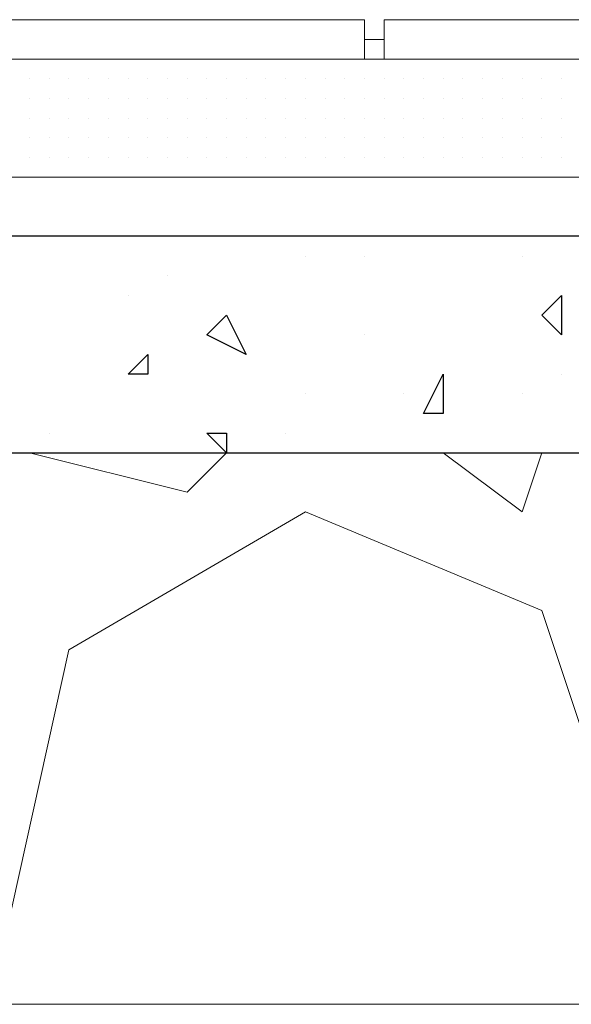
# Model space of a CAD drawing. Header units: metres. Extents: x 5.7 to 89.8, y 4 to 63.5.
# Tile 79 of 256: x 17.614 to 17.884, y 45.389 to 45.87. Entities that reach past the tile are written whole.
import ezdxf

# ---------------------------------------------------------------- set-up
doc = ezdxf.new("R2010")
doc.units = ezdxf.units.M
doc.header["$MEASUREMENT"] = 0
for name, color, linetype in [('PDF17_hatch', 7, 'Continuous'), ('PDF17_hatch-borshi', 7, 'Continuous'), ('PDF17_kaff', 7, 'Continuous')]:
    doc.layers.add(name, color=color, linetype=linetype)

msp = doc.modelspace()

# ---------------------------------------------------------------- linework, layer by layer
at = {"layer": 'PDF17_hatch', "lineweight": 25}
for points in [[(17.6572, 45.76425), (17.6572, 45.76425)], [(17.67646, 45.76425), (17.67646, 45.76425)], [(17.80167, 45.76425), (17.80167, 45.76425)], [(17.75351, 45.75462), (17.75351, 45.75462)], [(17.78241, 45.75462), (17.78241, 45.75462)], [(17.85946, 45.75462), (17.85946, 45.75462)], [(17.68609, 45.74499), (17.68609, 45.74499)], [(17.66683, 45.73536), (17.66683, 45.73536)], [(17.87872, 45.72573), (17.87872, 45.72573)], [(17.78241, 45.7161), (17.78241, 45.7161)], [(17.67646, 45.69683), (17.67646, 45.69683)], [(17.87872, 45.69683), (17.87872, 45.69683)], [(17.75351, 45.6872), (17.75351, 45.6872)], [(17.80167, 45.6872), (17.80167, 45.6872)], [(17.85946, 45.6872), (17.85946, 45.6872)], [(17.62831, 45.66794), (17.62831, 45.66794)], [(17.74388, 45.66794), (17.74388, 45.66794)], [(17.61868, 45.65831), (17.61868, 45.65831)], [(17.72462, 45.65831), (17.72462, 45.65831)], [(17.87872, 45.65831), (17.87872, 45.65831)]]:
    msp.add_lwpolyline(points, dxfattribs=at)
for points in [[(17.87872, 45.73536), (17.87872, 45.7161), (17.86909, 45.72573)], [(17.72462, 45.70646), (17.70536, 45.7161), (17.71499, 45.72573)], [(17.67646, 45.70646), (17.67646, 45.69683), (17.66683, 45.69683)], [(17.82093, 45.69683), (17.82093, 45.67757), (17.8113, 45.67757)], [(17.71499, 45.66794), (17.71499, 45.65831), (17.70536, 45.66794)]]:
    msp.add_lwpolyline(points, close=True, dxfattribs=at)
at = {"layer": 'PDF17_hatch-borshi', "lineweight": 18}
for points in [[(17.62831, 45.85093), (17.62831, 45.85093)], [(17.66683, 45.85093), (17.66683, 45.85093)], [(17.67646, 45.85093), (17.67646, 45.85093)], [(17.69572, 45.85093), (17.69572, 45.85093)], [(17.70536, 45.85093), (17.70536, 45.85093)], [(17.71499, 45.85093), (17.71499, 45.85093)], [(17.71499, 45.85093), (17.71499, 45.85093)], [(17.72462, 45.85093), (17.72462, 45.85093)], [(17.72462, 45.85093), (17.72462, 45.85093)], [(17.73425, 45.85093), (17.73425, 45.85093)], [(17.75351, 45.85093), (17.75351, 45.85093)], [(17.82093, 45.85093), (17.82093, 45.85093)], [(17.82093, 45.85093), (17.82093, 45.85093)], [(17.82093, 45.85093), (17.82093, 45.85093)], [(17.84019, 45.85093), (17.84019, 45.85093)], [(17.84982, 45.85093), (17.84982, 45.85093)], [(17.84982, 45.85093), (17.84982, 45.85093)], [(17.85946, 45.85093), (17.85946, 45.85093)], [(17.86909, 45.85093), (17.86909, 45.85093)], [(17.87872, 45.85093), (17.87872, 45.85093)], [(17.87872, 45.85093), (17.87872, 45.85093)], [(17.61868, 45.8413), (17.61868, 45.8413)], [(17.61868, 45.8413), (17.61868, 45.8413)], [(17.61868, 45.8413), (17.61868, 45.8413)], [(17.61868, 45.8413), (17.61868, 45.8413)], [(17.61868, 45.8413), (17.61868, 45.8413)], [(17.62831, 45.8413), (17.62831, 45.8413)], [(17.62831, 45.8413), (17.62831, 45.8413)], [(17.62831, 45.8413), (17.62831, 45.8413)], [(17.62831, 45.8413), (17.62831, 45.8413)], [(17.63794, 45.8413), (17.63794, 45.8413)], [(17.63794, 45.8413), (17.63794, 45.8413)], [(17.63794, 45.8413), (17.63794, 45.8413)], [(17.63794, 45.8413), (17.63794, 45.8413)], [(17.64757, 45.8413), (17.64757, 45.8413)], [(17.64757, 45.8413), (17.64757, 45.8413)], [(17.64757, 45.8413), (17.64757, 45.8413)], [(17.6572, 45.8413), (17.6572, 45.8413)], [(17.6572, 45.8413), (17.6572, 45.8413)], [(17.6572, 45.8413), (17.6572, 45.8413)], [(17.6572, 45.8413), (17.6572, 45.8413)], [(17.66683, 45.8413), (17.66683, 45.8413)], [(17.66683, 45.8413), (17.66683, 45.8413)], [(17.66683, 45.8413), (17.66683, 45.8413)], [(17.67646, 45.8413), (17.67646, 45.8413)], [(17.67646, 45.8413), (17.67646, 45.8413)], [(17.67646, 45.8413), (17.67646, 45.8413)], [(17.68609, 45.8413), (17.68609, 45.8413)], [(17.68609, 45.8413), (17.68609, 45.8413)], [(17.68609, 45.8413), (17.68609, 45.8413)], [(17.69572, 45.8413), (17.69572, 45.8413)], [(17.69572, 45.8413), (17.69572, 45.8413)], [(17.69572, 45.8413), (17.69572, 45.8413)], [(17.69572, 45.8413), (17.69572, 45.8413)], [(17.69572, 45.8413), (17.69572, 45.8413)], [(17.70536, 45.8413), (17.70536, 45.8413)], [(17.70536, 45.8413), (17.70536, 45.8413)], [(17.71499, 45.8413), (17.71499, 45.8413)], [(17.71499, 45.8413), (17.71499, 45.8413)], [(17.71499, 45.8413), (17.71499, 45.8413)], [(17.71499, 45.8413), (17.71499, 45.8413)], [(17.71499, 45.8413), (17.71499, 45.8413)], [(17.72462, 45.8413), (17.72462, 45.8413)], [(17.72462, 45.8413), (17.72462, 45.8413)], [(17.72462, 45.8413), (17.72462, 45.8413)], [(17.73425, 45.8413), (17.73425, 45.8413)], [(17.73425, 45.8413), (17.73425, 45.8413)], [(17.73425, 45.8413), (17.73425, 45.8413)], [(17.74388, 45.8413), (17.74388, 45.8413)], [(17.74388, 45.8413), (17.74388, 45.8413)], [(17.74388, 45.8413), (17.74388, 45.8413)], [(17.74388, 45.8413), (17.74388, 45.8413)], [(17.75351, 45.8413), (17.75351, 45.8413)], [(17.75351, 45.8413), (17.75351, 45.8413)], [(17.75351, 45.8413), (17.75351, 45.8413)], [(17.75351, 45.8413), (17.75351, 45.8413)], [(17.76314, 45.8413), (17.76314, 45.8413)], [(17.76314, 45.8413), (17.76314, 45.8413)], [(17.76314, 45.8413), (17.76314, 45.8413)], [(17.76314, 45.8413), (17.76314, 45.8413)], [(17.77277, 45.8413), (17.77277, 45.8413)], [(17.77277, 45.8413), (17.77277, 45.8413)], [(17.77277, 45.8413), (17.77277, 45.8413)], [(17.77277, 45.8413), (17.77277, 45.8413)], [(17.77277, 45.8413), (17.77277, 45.8413)], [(17.78241, 45.8413), (17.78241, 45.8413)], [(17.78241, 45.8413), (17.78241, 45.8413)], [(17.78241, 45.8413), (17.78241, 45.8413)], [(17.78241, 45.8413), (17.78241, 45.8413)], [(17.79204, 45.8413), (17.79204, 45.8413)], [(17.79204, 45.8413), (17.79204, 45.8413)], [(17.79204, 45.8413), (17.79204, 45.8413)], [(17.79204, 45.8413), (17.79204, 45.8413)], [(17.80167, 45.8413), (17.80167, 45.8413)], [(17.80167, 45.8413), (17.80167, 45.8413)], [(17.80167, 45.8413), (17.80167, 45.8413)], [(17.8113, 45.8413), (17.8113, 45.8413)], [(17.8113, 45.8413), (17.8113, 45.8413)], [(17.8113, 45.8413), (17.8113, 45.8413)], [(17.8113, 45.8413), (17.8113, 45.8413)], [(17.82093, 45.8413), (17.82093, 45.8413)], [(17.82093, 45.8413), (17.82093, 45.8413)], [(17.82093, 45.8413), (17.82093, 45.8413)], [(17.82093, 45.8413), (17.82093, 45.8413)], [(17.82093, 45.8413), (17.82093, 45.8413)], [(17.83056, 45.8413), (17.83056, 45.8413)], [(17.83056, 45.8413), (17.83056, 45.8413)], [(17.83056, 45.8413), (17.83056, 45.8413)], [(17.83056, 45.8413), (17.83056, 45.8413)], [(17.84019, 45.8413), (17.84019, 45.8413)], [(17.84019, 45.8413), (17.84019, 45.8413)], [(17.84019, 45.8413), (17.84019, 45.8413)], [(17.84019, 45.8413), (17.84019, 45.8413)], [(17.84982, 45.8413), (17.84982, 45.8413)], [(17.84982, 45.8413), (17.84982, 45.8413)], [(17.84982, 45.8413), (17.84982, 45.8413)], [(17.84982, 45.8413), (17.84982, 45.8413)], [(17.85946, 45.8413), (17.85946, 45.8413)], [(17.85946, 45.8413), (17.85946, 45.8413)], [(17.85946, 45.8413), (17.85946, 45.8413)], [(17.86909, 45.8413), (17.86909, 45.8413)], [(17.86909, 45.8413), (17.86909, 45.8413)], [(17.87872, 45.8413), (17.87872, 45.8413)], [(17.87872, 45.8413), (17.87872, 45.8413)], [(17.87872, 45.8413), (17.87872, 45.8413)], [(17.87872, 45.8413), (17.87872, 45.8413)], [(17.87872, 45.8413), (17.87872, 45.8413)], [(17.61868, 45.83167), (17.61868, 45.83167)], [(17.61868, 45.83167), (17.61868, 45.83167)], [(17.61868, 45.83167), (17.61868, 45.83167)], [(17.62831, 45.83167), (17.62831, 45.83167)], [(17.62831, 45.83167), (17.62831, 45.83167)], [(17.62831, 45.83167), (17.62831, 45.83167)], [(17.62831, 45.83167), (17.62831, 45.83167)], [(17.63794, 45.83167), (17.63794, 45.83167)], [(17.63794, 45.83167), (17.63794, 45.83167)], [(17.64757, 45.83167), (17.64757, 45.83167)], [(17.64757, 45.83167), (17.64757, 45.83167)], [(17.64757, 45.83167), (17.64757, 45.83167)], [(17.64757, 45.83167), (17.64757, 45.83167)], [(17.6572, 45.83167), (17.6572, 45.83167)], [(17.6572, 45.83167), (17.6572, 45.83167)], [(17.6572, 45.83167), (17.6572, 45.83167)], [(17.66683, 45.83167), (17.66683, 45.83167)], [(17.66683, 45.83167), (17.66683, 45.83167)], [(17.66683, 45.83167), (17.66683, 45.83167)], [(17.66683, 45.83167), (17.66683, 45.83167)], [(17.67646, 45.83167), (17.67646, 45.83167)], [(17.67646, 45.83167), (17.67646, 45.83167)], [(17.68609, 45.83167), (17.68609, 45.83167)], [(17.68609, 45.83167), (17.68609, 45.83167)], [(17.68609, 45.83167), (17.68609, 45.83167)], [(17.68609, 45.83167), (17.68609, 45.83167)], [(17.69572, 45.83167), (17.69572, 45.83167)], [(17.69572, 45.83167), (17.69572, 45.83167)], [(17.69572, 45.83167), (17.69572, 45.83167)], [(17.69572, 45.83167), (17.69572, 45.83167)], [(17.70536, 45.83167), (17.70536, 45.83167)], [(17.70536, 45.83167), (17.70536, 45.83167)], [(17.70536, 45.83167), (17.70536, 45.83167)], [(17.71499, 45.83167), (17.71499, 45.83167)], [(17.71499, 45.83167), (17.71499, 45.83167)], [(17.71499, 45.83167), (17.71499, 45.83167)], [(17.71499, 45.83167), (17.71499, 45.83167)], [(17.72462, 45.83167), (17.72462, 45.83167)], [(17.72462, 45.83167), (17.72462, 45.83167)], [(17.72462, 45.83167), (17.72462, 45.83167)], [(17.72462, 45.83167), (17.72462, 45.83167)], [(17.73425, 45.83167), (17.73425, 45.83167)], [(17.73425, 45.83167), (17.73425, 45.83167)], [(17.74388, 45.83167), (17.74388, 45.83167)], [(17.74388, 45.83167), (17.74388, 45.83167)], [(17.74388, 45.83167), (17.74388, 45.83167)], [(17.74388, 45.83167), (17.74388, 45.83167)], [(17.74388, 45.83167), (17.74388, 45.83167)], [(17.75351, 45.83167), (17.75351, 45.83167)], [(17.75351, 45.83167), (17.75351, 45.83167)], [(17.75351, 45.83167), (17.75351, 45.83167)], [(17.75351, 45.83167), (17.75351, 45.83167)], [(17.76314, 45.83167), (17.76314, 45.83167)], [(17.76314, 45.83167), (17.76314, 45.83167)], [(17.76314, 45.83167), (17.76314, 45.83167)], [(17.76314, 45.83167), (17.76314, 45.83167)], [(17.76314, 45.83167), (17.76314, 45.83167)], [(17.77277, 45.83167), (17.77277, 45.83167)], [(17.77277, 45.83167), (17.77277, 45.83167)], [(17.77277, 45.83167), (17.77277, 45.83167)], [(17.77277, 45.83167), (17.77277, 45.83167)], [(17.78241, 45.83167), (17.78241, 45.83167)], [(17.78241, 45.83167), (17.78241, 45.83167)], [(17.78241, 45.83167), (17.78241, 45.83167)], [(17.78241, 45.83167), (17.78241, 45.83167)], [(17.79204, 45.83167), (17.79204, 45.83167)], [(17.79204, 45.83167), (17.79204, 45.83167)], [(17.79204, 45.83167), (17.79204, 45.83167)], [(17.79204, 45.83167), (17.79204, 45.83167)], [(17.80167, 45.83167), (17.80167, 45.83167)], [(17.80167, 45.83167), (17.80167, 45.83167)], [(17.80167, 45.83167), (17.80167, 45.83167)], [(17.8113, 45.83167), (17.8113, 45.83167)], [(17.8113, 45.83167), (17.8113, 45.83167)], [(17.8113, 45.83167), (17.8113, 45.83167)], [(17.8113, 45.83167), (17.8113, 45.83167)], [(17.82093, 45.83167), (17.82093, 45.83167)], [(17.82093, 45.83167), (17.82093, 45.83167)], [(17.82093, 45.83167), (17.82093, 45.83167)], [(17.82093, 45.83167), (17.82093, 45.83167)], [(17.83056, 45.83167), (17.83056, 45.83167)], [(17.83056, 45.83167), (17.83056, 45.83167)], [(17.83056, 45.83167), (17.83056, 45.83167)], [(17.84019, 45.83167), (17.84019, 45.83167)], [(17.84019, 45.83167), (17.84019, 45.83167)], [(17.84982, 45.83167), (17.84982, 45.83167)], [(17.84982, 45.83167), (17.84982, 45.83167)], [(17.84982, 45.83167), (17.84982, 45.83167)], [(17.84982, 45.83167), (17.84982, 45.83167)], [(17.84982, 45.83167), (17.84982, 45.83167)], [(17.85946, 45.83167), (17.85946, 45.83167)], [(17.86909, 45.83167), (17.86909, 45.83167)], [(17.86909, 45.83167), (17.86909, 45.83167)], [(17.86909, 45.83167), (17.86909, 45.83167)], [(17.86909, 45.83167), (17.86909, 45.83167)], [(17.87872, 45.83167), (17.87872, 45.83167)], [(17.87872, 45.83167), (17.87872, 45.83167)], [(17.87872, 45.83167), (17.87872, 45.83167)], [(17.61868, 45.82204), (17.61868, 45.82204)], [(17.61868, 45.82204), (17.61868, 45.82204)], [(17.61868, 45.82204), (17.61868, 45.82204)], [(17.62831, 45.82204), (17.62831, 45.82204)], [(17.62831, 45.82204), (17.62831, 45.82204)], [(17.62831, 45.82204), (17.62831, 45.82204)], [(17.62831, 45.82204), (17.62831, 45.82204)], [(17.63794, 45.82204), (17.63794, 45.82204)], [(17.63794, 45.82204), (17.63794, 45.82204)], [(17.63794, 45.82204), (17.63794, 45.82204)], [(17.64757, 45.82204), (17.64757, 45.82204)], [(17.64757, 45.82204), (17.64757, 45.82204)], [(17.64757, 45.82204), (17.64757, 45.82204)], [(17.64757, 45.82204), (17.64757, 45.82204)], [(17.6572, 45.82204), (17.6572, 45.82204)], [(17.6572, 45.82204), (17.6572, 45.82204)], [(17.6572, 45.82204), (17.6572, 45.82204)], [(17.6572, 45.82204), (17.6572, 45.82204)], [(17.66683, 45.82204), (17.66683, 45.82204)], [(17.66683, 45.82204), (17.66683, 45.82204)], [(17.66683, 45.82204), (17.66683, 45.82204)], [(17.66683, 45.82204), (17.66683, 45.82204)], [(17.67646, 45.82204), (17.67646, 45.82204)], [(17.67646, 45.82204), (17.67646, 45.82204)], [(17.67646, 45.82204), (17.67646, 45.82204)], [(17.67646, 45.82204), (17.67646, 45.82204)], [(17.67646, 45.82204), (17.67646, 45.82204)], [(17.68609, 45.82204), (17.68609, 45.82204)], [(17.68609, 45.82204), (17.68609, 45.82204)], [(17.68609, 45.82204), (17.68609, 45.82204)], [(17.68609, 45.82204), (17.68609, 45.82204)], [(17.68609, 45.82204), (17.68609, 45.82204)], [(17.69572, 45.82204), (17.69572, 45.82204)], [(17.69572, 45.82204), (17.69572, 45.82204)], [(17.69572, 45.82204), (17.69572, 45.82204)], [(17.70536, 45.82204), (17.70536, 45.82204)], [(17.70536, 45.82204), (17.70536, 45.82204)], [(17.70536, 45.82204), (17.70536, 45.82204)], [(17.70536, 45.82204), (17.70536, 45.82204)], [(17.71499, 45.82204), (17.71499, 45.82204)], [(17.71499, 45.82204), (17.71499, 45.82204)], [(17.71499, 45.82204), (17.71499, 45.82204)], [(17.71499, 45.82204), (17.71499, 45.82204)], [(17.72462, 45.82204), (17.72462, 45.82204)], [(17.72462, 45.82204), (17.72462, 45.82204)], [(17.72462, 45.82204), (17.72462, 45.82204)], [(17.73425, 45.82204), (17.73425, 45.82204)], [(17.73425, 45.82204), (17.73425, 45.82204)], [(17.73425, 45.82204), (17.73425, 45.82204)], [(17.74388, 45.82204), (17.74388, 45.82204)], [(17.74388, 45.82204), (17.74388, 45.82204)], [(17.74388, 45.82204), (17.74388, 45.82204)], [(17.74388, 45.82204), (17.74388, 45.82204)], [(17.75351, 45.82204), (17.75351, 45.82204)], [(17.75351, 45.82204), (17.75351, 45.82204)], [(17.75351, 45.82204), (17.75351, 45.82204)], [(17.75351, 45.82204), (17.75351, 45.82204)], [(17.76314, 45.82204), (17.76314, 45.82204)], [(17.76314, 45.82204), (17.76314, 45.82204)], [(17.77277, 45.82204), (17.77277, 45.82204)], [(17.77277, 45.82204), (17.77277, 45.82204)], [(17.77277, 45.82204), (17.77277, 45.82204)], [(17.78241, 45.82204), (17.78241, 45.82204)], [(17.78241, 45.82204), (17.78241, 45.82204)], [(17.78241, 45.82204), (17.78241, 45.82204)], [(17.78241, 45.82204), (17.78241, 45.82204)], [(17.79204, 45.82204), (17.79204, 45.82204)], [(17.79204, 45.82204), (17.79204, 45.82204)], [(17.79204, 45.82204), (17.79204, 45.82204)], [(17.80167, 45.82204), (17.80167, 45.82204)], [(17.80167, 45.82204), (17.80167, 45.82204)], [(17.80167, 45.82204), (17.80167, 45.82204)], [(17.8113, 45.82204), (17.8113, 45.82204)], [(17.8113, 45.82204), (17.8113, 45.82204)], [(17.8113, 45.82204), (17.8113, 45.82204)], [(17.8113, 45.82204), (17.8113, 45.82204)], [(17.82093, 45.82204), (17.82093, 45.82204)], [(17.82093, 45.82204), (17.82093, 45.82204)], [(17.83056, 45.82204), (17.83056, 45.82204)], [(17.83056, 45.82204), (17.83056, 45.82204)], [(17.83056, 45.82204), (17.83056, 45.82204)], [(17.83056, 45.82204), (17.83056, 45.82204)], [(17.84019, 45.82204), (17.84019, 45.82204)], [(17.84019, 45.82204), (17.84019, 45.82204)], [(17.84019, 45.82204), (17.84019, 45.82204)], [(17.84019, 45.82204), (17.84019, 45.82204)], [(17.84982, 45.82204), (17.84982, 45.82204)], [(17.84982, 45.82204), (17.84982, 45.82204)], [(17.84982, 45.82204), (17.84982, 45.82204)], [(17.85946, 45.82204), (17.85946, 45.82204)], [(17.85946, 45.82204), (17.85946, 45.82204)], [(17.85946, 45.82204), (17.85946, 45.82204)], [(17.85946, 45.82204), (17.85946, 45.82204)], [(17.86909, 45.82204), (17.86909, 45.82204)], [(17.86909, 45.82204), (17.86909, 45.82204)], [(17.86909, 45.82204), (17.86909, 45.82204)], [(17.87872, 45.82204), (17.87872, 45.82204)], [(17.87872, 45.82204), (17.87872, 45.82204)], [(17.87872, 45.82204), (17.87872, 45.82204)], [(17.87872, 45.82204), (17.87872, 45.82204)], [(17.61868, 45.81241), (17.61868, 45.81241)], [(17.61868, 45.81241), (17.61868, 45.81241)], [(17.61868, 45.81241), (17.61868, 45.81241)], [(17.61868, 45.81241), (17.61868, 45.81241)], [(17.61868, 45.81241), (17.61868, 45.81241)], [(17.62831, 45.81241), (17.62831, 45.81241)], [(17.62831, 45.81241), (17.62831, 45.81241)], [(17.62831, 45.81241), (17.62831, 45.81241)], [(17.62831, 45.81241), (17.62831, 45.81241)], [(17.62831, 45.81241), (17.62831, 45.81241)], [(17.63794, 45.81241), (17.63794, 45.81241)], [(17.63794, 45.81241), (17.63794, 45.81241)], [(17.63794, 45.81241), (17.63794, 45.81241)], [(17.64757, 45.81241), (17.64757, 45.81241)], [(17.64757, 45.81241), (17.64757, 45.81241)], [(17.64757, 45.81241), (17.64757, 45.81241)], [(17.64757, 45.81241), (17.64757, 45.81241)], [(17.6572, 45.81241), (17.6572, 45.81241)], [(17.6572, 45.81241), (17.6572, 45.81241)], [(17.6572, 45.81241), (17.6572, 45.81241)], [(17.6572, 45.81241), (17.6572, 45.81241)], [(17.66683, 45.81241), (17.66683, 45.81241)], [(17.66683, 45.81241), (17.66683, 45.81241)], [(17.67646, 45.81241), (17.67646, 45.81241)], [(17.67646, 45.81241), (17.67646, 45.81241)], [(17.67646, 45.81241), (17.67646, 45.81241)], [(17.67646, 45.81241), (17.67646, 45.81241)], [(17.68609, 45.81241), (17.68609, 45.81241)], [(17.68609, 45.81241), (17.68609, 45.81241)], [(17.68609, 45.81241), (17.68609, 45.81241)], [(17.69572, 45.81241), (17.69572, 45.81241)], [(17.69572, 45.81241), (17.69572, 45.81241)], [(17.69572, 45.81241), (17.69572, 45.81241)], [(17.70536, 45.81241), (17.70536, 45.81241)], [(17.70536, 45.81241), (17.70536, 45.81241)], [(17.71499, 45.81241), (17.71499, 45.81241)], [(17.71499, 45.81241), (17.71499, 45.81241)], [(17.71499, 45.81241), (17.71499, 45.81241)], [(17.71499, 45.81241), (17.71499, 45.81241)], [(17.72462, 45.81241), (17.72462, 45.81241)], [(17.72462, 45.81241), (17.72462, 45.81241)], [(17.73425, 45.81241), (17.73425, 45.81241)], [(17.73425, 45.81241), (17.73425, 45.81241)], [(17.73425, 45.81241), (17.73425, 45.81241)], [(17.74388, 45.81241), (17.74388, 45.81241)], [(17.74388, 45.81241), (17.74388, 45.81241)], [(17.74388, 45.81241), (17.74388, 45.81241)], [(17.75351, 45.81241), (17.75351, 45.81241)], [(17.75351, 45.81241), (17.75351, 45.81241)], [(17.75351, 45.81241), (17.75351, 45.81241)], [(17.75351, 45.81241), (17.75351, 45.81241)], [(17.76314, 45.81241), (17.76314, 45.81241)], [(17.76314, 45.81241), (17.76314, 45.81241)], [(17.76314, 45.81241), (17.76314, 45.81241)], [(17.76314, 45.81241), (17.76314, 45.81241)], [(17.77277, 45.81241), (17.77277, 45.81241)], [(17.77277, 45.81241), (17.77277, 45.81241)], [(17.77277, 45.81241), (17.77277, 45.81241)], [(17.77277, 45.81241), (17.77277, 45.81241)], [(17.78241, 45.81241), (17.78241, 45.81241)], [(17.78241, 45.81241), (17.78241, 45.81241)], [(17.78241, 45.81241), (17.78241, 45.81241)], [(17.78241, 45.81241), (17.78241, 45.81241)], [(17.79204, 45.81241), (17.79204, 45.81241)], [(17.79204, 45.81241), (17.79204, 45.81241)], [(17.80167, 45.81241), (17.80167, 45.81241)], [(17.80167, 45.81241), (17.80167, 45.81241)], [(17.80167, 45.81241), (17.80167, 45.81241)], [(17.80167, 45.81241), (17.80167, 45.81241)], [(17.8113, 45.81241), (17.8113, 45.81241)], [(17.8113, 45.81241), (17.8113, 45.81241)], [(17.8113, 45.81241), (17.8113, 45.81241)], [(17.8113, 45.81241), (17.8113, 45.81241)], [(17.82093, 45.81241), (17.82093, 45.81241)], [(17.82093, 45.81241), (17.82093, 45.81241)], [(17.82093, 45.81241), (17.82093, 45.81241)], [(17.82093, 45.81241), (17.82093, 45.81241)], [(17.83056, 45.81241), (17.83056, 45.81241)], [(17.83056, 45.81241), (17.83056, 45.81241)], [(17.83056, 45.81241), (17.83056, 45.81241)], [(17.83056, 45.81241), (17.83056, 45.81241)], [(17.83056, 45.81241), (17.83056, 45.81241)], [(17.84019, 45.81241), (17.84019, 45.81241)], [(17.84019, 45.81241), (17.84019, 45.81241)], [(17.84019, 45.81241), (17.84019, 45.81241)], [(17.84019, 45.81241), (17.84019, 45.81241)], [(17.84982, 45.81241), (17.84982, 45.81241)], [(17.84982, 45.81241), (17.84982, 45.81241)], [(17.84982, 45.81241), (17.84982, 45.81241)], [(17.85946, 45.81241), (17.85946, 45.81241)], [(17.85946, 45.81241), (17.85946, 45.81241)], [(17.85946, 45.81241), (17.85946, 45.81241)], [(17.86909, 45.81241), (17.86909, 45.81241)], [(17.86909, 45.81241), (17.86909, 45.81241)], [(17.86909, 45.81241), (17.86909, 45.81241)], [(17.87872, 45.81241), (17.87872, 45.81241)], [(17.87872, 45.81241), (17.87872, 45.81241)], [(17.87872, 45.81241), (17.87872, 45.81241)], [(17.61868, 45.80278), (17.61868, 45.80278)], [(17.61868, 45.80278), (17.61868, 45.80278)], [(17.61868, 45.80278), (17.61868, 45.80278)], [(17.61868, 45.80278), (17.61868, 45.80278)], [(17.62831, 45.80278), (17.62831, 45.80278)], [(17.62831, 45.80278), (17.62831, 45.80278)], [(17.62831, 45.80278), (17.62831, 45.80278)], [(17.63794, 45.80278), (17.63794, 45.80278)], [(17.63794, 45.80278), (17.63794, 45.80278)], [(17.63794, 45.80278), (17.63794, 45.80278)], [(17.63794, 45.80278), (17.63794, 45.80278)], [(17.64757, 45.80278), (17.64757, 45.80278)], [(17.64757, 45.80278), (17.64757, 45.80278)], [(17.64757, 45.80278), (17.64757, 45.80278)], [(17.64757, 45.80278), (17.64757, 45.80278)], [(17.64757, 45.80278), (17.64757, 45.80278)], [(17.6572, 45.80278), (17.6572, 45.80278)], [(17.6572, 45.80278), (17.6572, 45.80278)], [(17.6572, 45.80278), (17.6572, 45.80278)], [(17.66683, 45.80278), (17.66683, 45.80278)], [(17.66683, 45.80278), (17.66683, 45.80278)], [(17.66683, 45.80278), (17.66683, 45.80278)], [(17.66683, 45.80278), (17.66683, 45.80278)], [(17.67646, 45.80278), (17.67646, 45.80278)], [(17.67646, 45.80278), (17.67646, 45.80278)], [(17.67646, 45.80278), (17.67646, 45.80278)], [(17.67646, 45.80278), (17.67646, 45.80278)], [(17.68609, 45.80278), (17.68609, 45.80278)], [(17.68609, 45.80278), (17.68609, 45.80278)], [(17.68609, 45.80278), (17.68609, 45.80278)], [(17.68609, 45.80278), (17.68609, 45.80278)], [(17.69572, 45.80278), (17.69572, 45.80278)], [(17.69572, 45.80278), (17.69572, 45.80278)], [(17.69572, 45.80278), (17.69572, 45.80278)], [(17.70536, 45.80278), (17.70536, 45.80278)], [(17.70536, 45.80278), (17.70536, 45.80278)], [(17.70536, 45.80278), (17.70536, 45.80278)], [(17.70536, 45.80278), (17.70536, 45.80278)], [(17.70536, 45.80278), (17.70536, 45.80278)], [(17.71499, 45.80278), (17.71499, 45.80278)], [(17.71499, 45.80278), (17.71499, 45.80278)], [(17.71499, 45.80278), (17.71499, 45.80278)], [(17.72462, 45.80278), (17.72462, 45.80278)], [(17.72462, 45.80278), (17.72462, 45.80278)], [(17.72462, 45.80278), (17.72462, 45.80278)], [(17.72462, 45.80278), (17.72462, 45.80278)], [(17.73425, 45.80278), (17.73425, 45.80278)], [(17.73425, 45.80278), (17.73425, 45.80278)], [(17.73425, 45.80278), (17.73425, 45.80278)], [(17.73425, 45.80278), (17.73425, 45.80278)], [(17.74388, 45.80278), (17.74388, 45.80278)], [(17.74388, 45.80278), (17.74388, 45.80278)], [(17.74388, 45.80278), (17.74388, 45.80278)], [(17.74388, 45.80278), (17.74388, 45.80278)], [(17.74388, 45.80278), (17.74388, 45.80278)], [(17.75351, 45.80278), (17.75351, 45.80278)], [(17.75351, 45.80278), (17.75351, 45.80278)], [(17.75351, 45.80278), (17.75351, 45.80278)], [(17.76314, 45.80278), (17.76314, 45.80278)], [(17.76314, 45.80278), (17.76314, 45.80278)], [(17.76314, 45.80278), (17.76314, 45.80278)], [(17.76314, 45.80278), (17.76314, 45.80278)], [(17.77277, 45.80278), (17.77277, 45.80278)], [(17.77277, 45.80278), (17.77277, 45.80278)], [(17.77277, 45.80278), (17.77277, 45.80278)], [(17.78241, 45.80278), (17.78241, 45.80278)], [(17.78241, 45.80278), (17.78241, 45.80278)], [(17.78241, 45.80278), (17.78241, 45.80278)], [(17.78241, 45.80278), (17.78241, 45.80278)], [(17.79204, 45.80278), (17.79204, 45.80278)], [(17.79204, 45.80278), (17.79204, 45.80278)], [(17.79204, 45.80278), (17.79204, 45.80278)], [(17.80167, 45.80278), (17.80167, 45.80278)], [(17.80167, 45.80278), (17.80167, 45.80278)], [(17.80167, 45.80278), (17.80167, 45.80278)], [(17.8113, 45.80278), (17.8113, 45.80278)], [(17.8113, 45.80278), (17.8113, 45.80278)], [(17.8113, 45.80278), (17.8113, 45.80278)], [(17.8113, 45.80278), (17.8113, 45.80278)], [(17.82093, 45.80278), (17.82093, 45.80278)], [(17.82093, 45.80278), (17.82093, 45.80278)], [(17.83056, 45.80278), (17.83056, 45.80278)], [(17.83056, 45.80278), (17.83056, 45.80278)], [(17.83056, 45.80278), (17.83056, 45.80278)], [(17.83056, 45.80278), (17.83056, 45.80278)], [(17.84019, 45.80278), (17.84019, 45.80278)], [(17.84019, 45.80278), (17.84019, 45.80278)], [(17.84019, 45.80278), (17.84019, 45.80278)], [(17.84019, 45.80278), (17.84019, 45.80278)], [(17.84982, 45.80278), (17.84982, 45.80278)], [(17.84982, 45.80278), (17.84982, 45.80278)], [(17.85946, 45.80278), (17.85946, 45.80278)], [(17.85946, 45.80278), (17.85946, 45.80278)], [(17.85946, 45.80278), (17.85946, 45.80278)], [(17.85946, 45.80278), (17.85946, 45.80278)], [(17.86909, 45.80278), (17.86909, 45.80278)], [(17.86909, 45.80278), (17.86909, 45.80278)], [(17.86909, 45.80278), (17.86909, 45.80278)], [(17.87872, 45.80278), (17.87872, 45.80278)], [(17.87872, 45.80278), (17.87872, 45.80278)], [(17.87872, 45.80278), (17.87872, 45.80278)], [(17.61868, 45.79315), (17.61868, 45.79315)], [(17.61868, 45.79315), (17.61868, 45.79315)], [(17.62831, 45.79315), (17.62831, 45.79315)], [(17.63794, 45.79315), (17.63794, 45.79315)], [(17.63794, 45.79315), (17.63794, 45.79315)], [(17.63794, 45.79315), (17.63794, 45.79315)], [(17.64757, 45.79315), (17.64757, 45.79315)], [(17.64757, 45.79315), (17.64757, 45.79315)], [(17.6572, 45.79315), (17.6572, 45.79315)], [(17.6572, 45.79315), (17.6572, 45.79315)], [(17.6572, 45.79315), (17.6572, 45.79315)], [(17.66683, 45.79315), (17.66683, 45.79315)], [(17.67646, 45.79315), (17.67646, 45.79315)], [(17.67646, 45.79315), (17.67646, 45.79315)], [(17.67646, 45.79315), (17.67646, 45.79315)], [(17.67646, 45.79315), (17.67646, 45.79315)], [(17.68609, 45.79315), (17.68609, 45.79315)], [(17.68609, 45.79315), (17.68609, 45.79315)], [(17.69572, 45.79315), (17.69572, 45.79315)], [(17.69572, 45.79315), (17.69572, 45.79315)], [(17.70536, 45.79315), (17.70536, 45.79315)], [(17.71499, 45.79315), (17.71499, 45.79315)], [(17.71499, 45.79315), (17.71499, 45.79315)], [(17.71499, 45.79315), (17.71499, 45.79315)], [(17.71499, 45.79315), (17.71499, 45.79315)], [(17.72462, 45.79315), (17.72462, 45.79315)], [(17.73425, 45.79315), (17.73425, 45.79315)], [(17.73425, 45.79315), (17.73425, 45.79315)], [(17.74388, 45.79315), (17.74388, 45.79315)], [(17.75351, 45.79315), (17.75351, 45.79315)], [(17.76314, 45.79315), (17.76314, 45.79315)], [(17.77277, 45.79315), (17.77277, 45.79315)], [(17.77277, 45.79315), (17.77277, 45.79315)], [(17.77277, 45.79315), (17.77277, 45.79315)], [(17.78241, 45.79315), (17.78241, 45.79315)], [(17.79204, 45.79315), (17.79204, 45.79315)], [(17.80167, 45.79315), (17.80167, 45.79315)], [(17.80167, 45.79315), (17.80167, 45.79315)], [(17.8113, 45.79315), (17.8113, 45.79315)], [(17.8113, 45.79315), (17.8113, 45.79315)], [(17.82093, 45.79315), (17.82093, 45.79315)], [(17.82093, 45.79315), (17.82093, 45.79315)], [(17.83056, 45.79315), (17.83056, 45.79315)], [(17.83056, 45.79315), (17.83056, 45.79315)], [(17.84019, 45.79315), (17.84019, 45.79315)], [(17.84019, 45.79315), (17.84019, 45.79315)], [(17.84982, 45.79315), (17.84982, 45.79315)], [(17.84982, 45.79315), (17.84982, 45.79315)], [(17.84982, 45.79315), (17.84982, 45.79315)], [(17.85946, 45.79315), (17.85946, 45.79315)], [(17.85946, 45.79315), (17.85946, 45.79315)], [(17.86909, 45.79315), (17.86909, 45.79315)], [(17.87872, 45.79315), (17.87872, 45.79315)], [(17.87872, 45.79315), (17.87872, 45.79315)], [(17.71499, 45.65831), (17.69572, 45.63905), (17.61868, 45.65831)], [(17.82093, 45.65831), (17.85946, 45.62942), (17.86909, 45.65831)], [(17.90761, 45.38864), (17.91724, 45.43679), (17.86909, 45.58126), (17.75351, 45.62942), (17.63794, 45.562), (17.59941, 45.38864)]]:
    msp.add_lwpolyline(points, dxfattribs=at)
at = {"layer": 'PDF17_kaff', "lineweight": 20}
for points in [[(17.78241, 45.85093), (17.78241, 45.8702), (17.57052, 45.8702), (17.78241, 45.8702)], [(17.79204, 45.8702), (18.00392, 45.8702)], [(17.79204, 45.85093), (17.79204, 45.8702)], [(17.78241, 45.86056), (17.79204, 45.86056)]]:
    msp.add_lwpolyline(points, close=True, dxfattribs=at)
for points in [[(21.82751, 45.85093), (11.29098, 45.85093)], [(21.82751, 45.79315), (11.29098, 45.79315)], [(11.29098, 45.76425), (21.82751, 45.76425), (11.29098, 45.76425)], [(11.31024, 45.38864), (21.53857, 45.38864)]]:
    msp.add_lwpolyline(points, dxfattribs=at)
at = {"layer": 'PDF17_kaff', "lineweight": 30}
for points in [[(21.82751, 45.76425), (11.29098, 45.76425)], [(11.29098, 45.65831), (21.82751, 45.65831)]]:
    msp.add_lwpolyline(points, dxfattribs=at)

doc.saveas('drawing.dxf')
